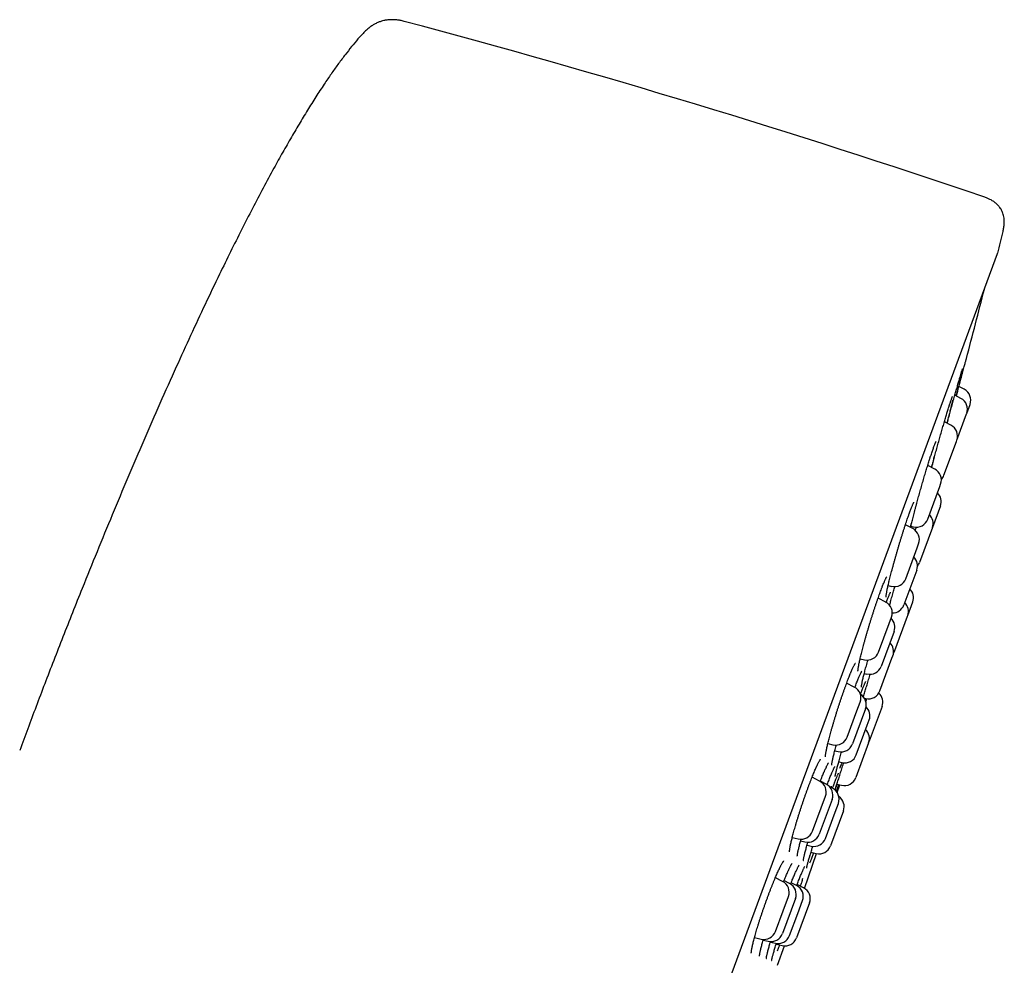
# Model space of a CAD drawing. Header units: millimetres. Extents: x 8 to 1233, y 12 to 1462.
# Tile 130 of 131: x 831 to 872, y 1280 to 1319. Entities that reach past the tile are written whole.
import ezdxf

# ---------------------------------------------------------------- set-up
doc = ezdxf.new("R2010")
doc.units = ezdxf.units.MM

msp = doc.modelspace()

# ---------------------------------------------------------------- linework, layer by layer
at = {"color": 7, "linetype": 'Continuous', "lineweight": 30}
for p, q in [((848.641, 1247.204), (871.449, 1309.032)), ((869.786, 1303.527), (869.789, 1303.538)), ((870.082, 1303.471), (869.863, 1303.584)), ((869.946, 1303.1), (869.701, 1303.227)), ((870.186, 1302.483), (870.323, 1302.853)), ((869.54, 1302), (869.272, 1302.138)), ((869.78, 1301.382), (870.182, 1302.472)), ((870.182, 1302.472), (870.186, 1302.483)), ((869.251, 1299.949), (869.764, 1301.339)), ((869.764, 1301.339), (869.78, 1301.382)), ((868.683, 1300.646), (868.709, 1300.726)), ((868.877, 1300.203), (868.589, 1300.351)), ((868.588, 1298.152), (869.082, 1299.489)), ((869.082, 1299.489), (869.117, 1299.585)), ((869.109, 1298.697), (868.781, 1297.808)), ((867.977, 1297.764), (867.676, 1297.919)), ((867.907, 1297.98), (867.865, 1297.822)), ((867.903, 1297.863), (868.005, 1297.839)), ((868.781, 1297.808), (868.253, 1296.375)), ((867.689, 1295.714), (868.156, 1296.979)), ((868.156, 1296.979), (868.217, 1297.146)), ((868.14, 1296.069), (867.611, 1294.636)), ((866.968, 1295.432), (867.105, 1295.4)), ((866.868, 1294.757), (866.558, 1294.917)), ((867.771, 1294.202), (867.978, 1294.765)), ((867.014, 1293.884), (867.108, 1294.14)), ((867.242, 1292.769), (867.762, 1294.178)), ((867.762, 1294.178), (867.771, 1294.202)), ((866.58, 1292.707), (867.014, 1293.884)), ((867.213, 1293.556), (866.684, 1292.123)), ((865.823, 1292.434), (865.996, 1292.393)), ((866.634, 1291.12), (867.127, 1292.457)), ((867.127, 1292.457), (867.162, 1292.553)), ((865.993, 1291.835), (866.1, 1291.809)), ((865.583, 1291.274), (865.271, 1291.435)), ((865.993, 1290.819), (866.05, 1290.806)), ((865.691, 1290.299), (865.823, 1290.657)), ((866.04, 1290.811), (866.022, 1290.761)), ((866.719, 1290.483), (866.19, 1289.051)), ((865.295, 1289.224), (865.691, 1290.299)), ((866.04, 1290.378), (865.512, 1288.945)), ((865.666, 1288.496), (866.117, 1289.719)), ((866.117, 1289.719), (866.194, 1289.929)), ((864.501, 1288.96), (864.711, 1288.91)), ((866.17, 1288.996), (865.641, 1287.563)), ((866.179, 1289.023), (866.19, 1289.051)), ((864.785, 1288.665), (864.928, 1288.632)), ((864.947, 1288.214), (865.082, 1288.182)), ((864.162, 1287.421), (863.854, 1287.579)), ((864.434, 1287.293), (864.195, 1287.416)), ((864.472, 1287.27), (864.479, 1287.288)), ((864.692, 1287.126), (864.572, 1287.189)), ((864.874, 1287.292), (865.058, 1287.249)), ((864.884, 1286.953), (864.987, 1287.266)), ((864.228, 1286.332), (864.402, 1286.803)), ((864.674, 1286.675), (864.146, 1285.242)), ((864.801, 1286.151), (864.933, 1286.509)), ((863.873, 1285.37), (864.228, 1286.332)), ((864.404, 1285.076), (864.801, 1286.151)), ((865.138, 1286.2), (864.61, 1284.767)), ((863.044, 1285.114), (863.289, 1285.057)), ((863.385, 1284.97), (863.562, 1284.929)), ((863.651, 1284.802), (863.82, 1284.762)), ((863.551, 1283.026), (864.041, 1284.45)), ((863.808, 1284.504), (864.026, 1284.453)), ((862.647, 1283.314), (862.351, 1283.466)), ((862.934, 1283.226), (862.704, 1283.345)), ((863.223, 1283.144), (863, 1283.259)), ((863.509, 1283.05), (863.241, 1283.188)), ((863.174, 1282.609), (862.646, 1281.176)), ((862.668, 1282.104), (862.887, 1282.696)), ((863.749, 1282.433), (863.22, 1281)), ((863.268, 1281.995), (863.464, 1282.526)), ((862.358, 1281.263), (862.668, 1282.104)), ((862.935, 1281.093), (863.268, 1281.995)), ((861.498, 1281.015), (861.774, 1280.95)), ((861.854, 1280.911), (862.062, 1280.862)), ((862.151, 1280.827), (862.351, 1280.78)), ((862.386, 1280.745), (862.636, 1280.686)), ((862.439, 1279.878), (862.724, 1280.673))]:
    msp.add_line(p, q, dxfattribs=at)
at = {"color": 7, "linetype": 'Continuous', "lineweight": 30, "flags": 128}
msp.add_lwpolyline([(867.19, 1292.666), (867.212, 1292.703), (867.242, 1292.769)], dxfattribs=at)
at = {"color": 7, "linetype": 'Continuous', "lineweight": 30}
for centre, radius, start, end in [((752.27, 962.525), 368.446, 71.21885, 75.07618), ((580.29, 1381.319), 300, 346.06114, 346.23394), ((871.261, 1309.101), 0.2, 339.7512, 346.0611), ((580.131, 1381.377), 300, 345.19732, 345.75779), ((869.854, 1303.026), 0.5, 339.7512, 62.7512), ((869.717, 1302.656), 0.5, 339.7512, 62.7512), ((869.311, 1301.555), 0.5, 339.7512, 62.7512), ((868.648, 1299.758), 0.5, 339.7512, 62.7512), ((868.782, 1300.122), 0.5, 316.9175, 339.7512), ((868.64, 1298.87), 0.5, 339.7512, 46.173), ((868.119, 1298.325), 0.5, 256.7512, 339.7512), ((868.312, 1297.981), 0.5, 339.7512, 46.173), ((867.748, 1297.32), 0.5, 339.7512, 62.7512), ((867.671, 1296.242), 0.5, 339.7512, 46.173), ((867.784, 1296.548), 0.5, 320.7015, 339.7512), ((867.22, 1295.887), 0.5, 256.7512, 339.7512), ((867.509, 1294.938), 0.5, 339.7512, 46.173), ((866.639, 1294.313), 0.5, 339.7512, 62.7512), ((867.142, 1294.809), 0.5, 269.8634, 339.7512), ((867.302, 1294.375), 0.5, 339.7512, 46.173), ((866.743, 1293.729), 0.5, 339.7512, 46.173), ((866.693, 1292.726), 0.5, 339.7512, 46.173), ((866.111, 1292.88), 0.5, 256.7512, 339.7512), ((866.215, 1292.296), 0.5, 256.7512, 339.7512), ((865.354, 1290.83), 0.5, 339.7512, 62.7512), ((865.571, 1290.551), 0.5, 339.7512, 58.5924), ((866.165, 1291.293), 0.5, 256.7512, 339.7512), ((866.25, 1290.656), 0.5, 339.7512, 47.5503), ((865.725, 1290.102), 0.5, 339.7512, 47.2679), ((864.826, 1289.397), 0.5, 256.7512, 339.7512), ((865.701, 1289.169), 0.5, 339.7512, 46.173), ((865.043, 1289.118), 0.5, 256.7512, 339.7512), ((865.197, 1288.669), 0.5, 256.7512, 339.7512), ((863.933, 1286.976), 0.5, 339.7512, 62.7512), ((864.205, 1286.848), 0.5, 339.7512, 62.7512), ((865.172, 1287.736), 0.5, 256.7512, 339.7512), ((864.464, 1286.682), 0.5, 339.7512, 62.7512), ((864.669, 1286.373), 0.5, 339.7512, 55.4446), ((863.404, 1285.543), 0.5, 256.7512, 339.7512), ((863.677, 1285.415), 0.5, 256.7512, 339.7512), ((863.935, 1285.249), 0.5, 256.7512, 339.7512), ((864.141, 1284.94), 0.5, 256.7512, 339.7512), ((862.418, 1282.869), 0.5, 339.7512, 62.7512), ((862.705, 1282.782), 0.5, 339.7512, 62.7512), ((862.994, 1282.699), 0.5, 339.7512, 62.7512), ((863.28, 1282.606), 0.5, 339.7512, 62.7512), ((861.889, 1281.436), 0.5, 256.7512, 339.7512), ((862.177, 1281.349), 0.5, 256.7512, 339.7512), ((862.466, 1281.266), 0.5, 256.7512, 339.7512), ((862.751, 1281.173), 0.5, 256.7512, 339.7512)]:
    msp.add_arc(centre, radius, start, end, dxfattribs=at)
for points, knots in [([(847.158, 1318.543), (847.104, 1318.556), (847.003, 1318.581), (846.859, 1318.602), (846.732, 1318.611), (846.622, 1318.612), (846.528, 1318.606), (846.449, 1318.597), (846.382, 1318.586), (846.308, 1318.571), (846.217, 1318.547), (846.099, 1318.506), (845.976, 1318.45), (845.852, 1318.378), (845.729, 1318.293), (845.597, 1318.184), (845.514, 1318.097), (845.469, 1318.051)], [0, 0, 0, 0, 0.08924, 0.167202, 0.235143, 0.294024, 0.344553, 0.387218, 0.422333, 0.454331, 0.507845, 0.574599, 0.655272, 0.725741, 0.805759, 0.896621, 1, 1, 1, 1]), ([(845.47, 1318.05), (845.401, 1317.974), (845.24, 1317.798), (844.996, 1317.505), (844.732, 1317.17), (844.464, 1316.812), (844.192, 1316.43), (843.895, 1315.997), (843.576, 1315.51), (843.234, 1314.968), (842.887, 1314.396), (842.535, 1313.797), (842.178, 1313.172), (841.792, 1312.477), (841.378, 1311.709), (840.936, 1310.867), (840.491, 1309.997), (840.042, 1309.101), (839.544, 1308.083), (838.998, 1306.94), (838.407, 1305.673), (837.79, 1304.321), (837.15, 1302.887), (836.491, 1301.377), (835.841, 1299.858), (835.203, 1298.337), (834.579, 1296.823), (834.037, 1295.484), (833.573, 1294.321), (833.185, 1293.336), (832.807, 1292.366), (832.44, 1291.414), (832.086, 1290.483), (831.744, 1289.574), (831.522, 1288.975), (831.413, 1288.68)], [0, 0, 0, 0, 0.009465, 0.021944, 0.034928, 0.048618, 0.062996, 0.078042, 0.096797, 0.116433, 0.136912, 0.158194, 0.180238, 0.203004, 0.231215, 0.260331, 0.290277, 0.320978, 0.352359, 0.394352, 0.437207, 0.480752, 0.530851, 0.58136, 0.632024, 0.682585, 0.732786, 0.782368, 0.815283, 0.847721, 0.879603, 0.910852, 0.941387, 0.971129, 1, 1, 1, 1]), ([(871.672, 1309.931), (871.685, 1309.988), (871.708, 1310.093), (871.724, 1310.241), (871.726, 1310.367), (871.717, 1310.483), (871.699, 1310.585), (871.673, 1310.675), (871.645, 1310.747), (871.613, 1310.813), (871.573, 1310.882), (871.518, 1310.957), (871.445, 1311.038), (871.35, 1311.121), (871.244, 1311.193), (871.133, 1311.255), (871.019, 1311.307), (870.937, 1311.337), (870.893, 1311.353)], [0, 0, 0, 0, 0.095338, 0.176161, 0.244718, 0.302816, 0.366328, 0.415881, 0.456322, 0.492739, 0.536156, 0.586988, 0.646053, 0.714676, 0.794767, 0.855764, 0.923844, 1, 1, 1, 1]), ([(869.933, 1303.842), (869.935, 1303.849), (869.95, 1303.904), (869.976, 1304.001), (870.011, 1304.129), (870.043, 1304.247), (870.072, 1304.354), (870.098, 1304.448), (870.12, 1304.53), (870.139, 1304.599), (870.154, 1304.654), (870.165, 1304.695), (870.172, 1304.72), (870.175, 1304.732), (870.174, 1304.73), (870.174, 1304.73)], [0, 0, 0, 0, 0.014035, 0.100063, 0.18609, 0.274631, 0.363173, 0.449025, 0.534877, 0.623241, 0.711606, 0.797224, 0.88284, 0.970948, 1, 1, 1, 1]), ([(870.024, 1304.268), (870.024, 1304.264), (870.019, 1304.241), (870.003, 1304.175), (869.978, 1304.069), (869.946, 1303.94), (869.908, 1303.791), (869.864, 1303.623), (869.816, 1303.437), (869.778, 1303.294), (869.756, 1303.212), (869.753, 1303.2)], [0, 0, 0, 0, 0.029241, 0.164508, 0.299456, 0.434829, 0.569773, 0.705291, 0.841242, 0.97676, 1, 1, 1, 1]), ([(869.79, 1303.541), (869.79, 1303.541), (869.807, 1303.603), (869.841, 1303.72), (869.887, 1303.879), (869.928, 1304.018), (869.963, 1304.133), (869.988, 1304.215), (869.999, 1304.248), (870.003, 1304.259)], [0, 0, 0, 0, 0.000023, 0.181103, 0.362765, 0.54385, 0.724556, 0.905844, 1, 1, 1, 1]), ([(870, 1304.251), (870.003, 1304.259), (870.009, 1304.278), (870.016, 1304.298), (870.02, 1304.311), (870.023, 1304.317), (870.022, 1304.316), (870.022, 1304.316)], [0, 0, 0, 0, 0.230661, 0.510105, 0.756697, 0.952872, 1, 1, 1, 1]), ([(869.758, 1303.197), (869.762, 1303.212), (869.78, 1303.281), (869.812, 1303.399), (869.854, 1303.552), (869.894, 1303.701), (869.92, 1303.795), (869.933, 1303.842)], [0, 0, 0, 0, 0.065004, 0.29568, 0.526359, 0.763182, 1, 1, 1, 1]), ([(869.384, 1302.08), (869.399, 1302.136), (869.435, 1302.268), (869.493, 1302.478), (869.555, 1302.707), (869.617, 1302.928), (869.676, 1303.139), (869.732, 1303.339), (869.767, 1303.461), (869.784, 1303.523)], [0, 0, 0, 0, 0.110147, 0.260699, 0.41172, 0.562254, 0.708028, 0.854232, 1, 1, 1, 1]), ([(869.604, 1303.02), (869.596, 1302.983), (869.58, 1302.91), (869.548, 1302.773), (869.511, 1302.618), (869.467, 1302.443), (869.422, 1302.265), (869.389, 1302.141), (869.375, 1302.085)], [0, 0, 0, 0, 0.17146, 0.343458, 0.514912, 0.687117, 0.859873, 1, 1, 1, 1]), ([(869.459, 1302.755), (869.463, 1302.768), (869.476, 1302.809), (869.496, 1302.87), (869.518, 1302.939), (869.539, 1303), (869.557, 1303.054), (869.573, 1303.099), (869.586, 1303.133), (869.596, 1303.158), (869.602, 1303.172), (869.606, 1303.179), (869.605, 1303.179), (869.605, 1303.179)], [0, 0, 0, 0, 0.053881, 0.166955, 0.280269, 0.393416, 0.505922, 0.617126, 0.726013, 0.818906, 0.902004, 0.971667, 1, 1, 1, 1]), ([(869.372, 1302.474), (869.373, 1302.478), (869.392, 1302.542), (869.424, 1302.644), (869.45, 1302.728), (869.461, 1302.762)], [0, 0, 0, 0, 0.042506, 0.606477, 1, 1, 1, 1]), ([(868.752, 1300.267), (868.757, 1300.285), (868.779, 1300.369), (868.822, 1300.532), (868.882, 1300.754), (868.944, 1300.982), (869.007, 1301.213), (869.071, 1301.443), (869.136, 1301.669), (869.199, 1301.889), (869.259, 1302.097), (869.317, 1302.294), (869.354, 1302.414), (869.372, 1302.474)], [0, 0, 0, 0, 0.025684, 0.123717, 0.221848, 0.320291, 0.418418, 0.516403, 0.614694, 0.712668, 0.80835, 0.904321, 1, 1, 1, 1]), ([(868.709, 1300.726), (868.714, 1300.742), (868.729, 1300.79), (868.754, 1300.864), (868.782, 1300.946), (868.808, 1301.022), (868.833, 1301.091), (868.856, 1301.153), (868.876, 1301.208), (868.895, 1301.254), (868.91, 1301.289), (868.921, 1301.315), (868.929, 1301.331), (868.933, 1301.339), (868.933, 1301.339), (868.933, 1301.339)], [0, 0, 0, 0, 0.047459, 0.137277, 0.227382, 0.317886, 0.408629, 0.499303, 0.589495, 0.678644, 0.765906, 0.840624, 0.908291, 0.966652, 1, 1, 1, 1]), ([(868.109, 1298.68), (868.12, 1298.721), (868.15, 1298.833), (868.202, 1299.026), (868.266, 1299.255), (868.331, 1299.485), (868.398, 1299.714), (868.464, 1299.938), (868.529, 1300.154), (868.591, 1300.359), (868.643, 1300.525), (868.673, 1300.617), (868.684, 1300.651)], [0, 0, 0, 0, 0.061963, 0.171851, 0.282088, 0.391972, 0.501634, 0.61164, 0.721289, 0.829228, 0.937497, 1, 1, 1, 1]), ([(868.853, 1300.728), (868.853, 1300.726), (868.84, 1300.669), (868.808, 1300.541), (868.77, 1300.392), (868.745, 1300.298), (868.739, 1300.274)], [0, 0, 0, 0, 0.016884, 0.436103, 0.856662, 1, 1, 1, 1]), ([(866.883, 1294.958), (866.883, 1294.958), (866.883, 1294.959), (866.883, 1294.97), (866.884, 1294.987), (866.887, 1295.014), (866.892, 1295.051), (866.899, 1295.096), (866.909, 1295.151), (866.921, 1295.214), (866.936, 1295.284), (866.952, 1295.362), (866.971, 1295.446), (866.992, 1295.536), (867.015, 1295.631), (867.04, 1295.733), (867.068, 1295.84), (867.097, 1295.952), (867.127, 1296.069), (867.16, 1296.19), (867.193, 1296.314), (867.228, 1296.44), (867.264, 1296.567), (867.3, 1296.695), (867.337, 1296.823), (867.375, 1296.95), (867.412, 1297.077), (867.45, 1297.204), (867.489, 1297.33), (867.527, 1297.455), (867.566, 1297.579), (867.604, 1297.7), (867.642, 1297.818), (867.68, 1297.932), (867.716, 1298.042), (867.751, 1298.146), (867.783, 1298.239), (867.809, 1298.311), (867.833, 1298.381), (867.858, 1298.45), (867.887, 1298.526), (867.913, 1298.596), (867.938, 1298.659), (867.961, 1298.714), (867.981, 1298.76), (867.998, 1298.797), (868.011, 1298.824), (868.02, 1298.841), (868.026, 1298.85), (868.027, 1298.851), (868.027, 1298.851)], [0, 0, 0, 0, 0.011068, 0.025017, 0.041106, 0.059128, 0.078695, 0.09938, 0.120811, 0.142702, 0.164852, 0.187116, 0.20938, 0.231568, 0.253641, 0.275911, 0.298461, 0.321237, 0.344182, 0.367234, 0.390326, 0.413372, 0.436309, 0.459084, 0.481654, 0.503988, 0.526217, 0.548683, 0.571325, 0.594113, 0.617008, 0.63997, 0.662948, 0.685885, 0.708737, 0.731468, 0.754045, 0.772911, 0.784626, 0.80674, 0.828909, 0.851144, 0.87338, 0.895514, 0.91741, 0.938862, 0.957357, 0.974278, 0.989152, 1, 1, 1, 1]), ([(867.891, 1297.809), (867.893, 1297.82), (867.901, 1297.857), (867.918, 1297.927), (867.94, 1298.018), (867.964, 1298.116), (867.989, 1298.219), (868.017, 1298.329), (868.047, 1298.443), (868.077, 1298.561), (868.099, 1298.643), (868.11, 1298.684)], [0, 0, 0, 0, 0.049556, 0.166197, 0.282224, 0.399268, 0.517776, 0.637479, 0.758078, 0.879246, 1, 1, 1, 1]), ([(868.082, 1297.686), (868.09, 1297.711), (868.104, 1297.758), (868.117, 1297.805), (868.124, 1297.826)], [0, 0, 0, 0, 0.535143, 1, 1, 1, 1]), ([(865.733, 1291.929), (865.733, 1291.929), (865.733, 1291.93), (865.733, 1291.941), (865.734, 1291.958), (865.737, 1291.985), (865.741, 1292.022), (865.748, 1292.067), (865.757, 1292.122), (865.769, 1292.185), (865.783, 1292.256), (865.8, 1292.333), (865.819, 1292.418), (865.84, 1292.508), (865.863, 1292.604), (865.888, 1292.705), (865.916, 1292.811), (865.945, 1292.922), (865.976, 1293.039), (866.009, 1293.159), (866.044, 1293.283), (866.08, 1293.409), (866.117, 1293.537), (866.155, 1293.665), (866.193, 1293.793), (866.232, 1293.92), (866.271, 1294.046), (866.31, 1294.172), (866.35, 1294.296), (866.39, 1294.42), (866.43, 1294.543), (866.47, 1294.663), (866.51, 1294.779), (866.549, 1294.892), (866.587, 1295.001), (866.624, 1295.104), (866.66, 1295.201), (866.689, 1295.278), (866.711, 1295.336), (866.732, 1295.392), (866.758, 1295.456), (866.787, 1295.526), (866.814, 1295.589), (866.838, 1295.645), (866.86, 1295.692), (866.879, 1295.73), (866.894, 1295.757), (866.905, 1295.776), (866.911, 1295.786), (866.914, 1295.79), (866.913, 1295.789), (866.913, 1295.789)], [0, 0, 0, 0, 0.011026, 0.025027, 0.041059, 0.058958, 0.078393, 0.098981, 0.120372, 0.142286, 0.164516, 0.18691, 0.209354, 0.231749, 0.254022, 0.276215, 0.29872, 0.321485, 0.34446, 0.367583, 0.39079, 0.414007, 0.437153, 0.460169, 0.483004, 0.505618, 0.527986, 0.550396, 0.573042, 0.595855, 0.618802, 0.641842, 0.664931, 0.688011, 0.711028, 0.733939, 0.756705, 0.779292, 0.790887, 0.802661, 0.824812, 0.846995, 0.869193, 0.89131, 0.913217, 0.934719, 0.953422, 0.970696, 0.986111, 0.999429, 1, 1, 1, 1]), ([(867.028, 1294.62), (867.042, 1294.671), (867.073, 1294.785), (867.127, 1294.979), (867.185, 1295.185), (867.226, 1295.325), (867.245, 1295.389)], [0, 0, 0, 0, 0.216174, 0.490086, 0.763126, 1, 1, 1, 1]), ([(866.895, 1294.743), (866.897, 1294.751), (866.911, 1294.786), (866.932, 1294.843), (866.959, 1294.912), (866.983, 1294.974), (867.006, 1295.028), (867.026, 1295.074), (867.042, 1295.11), (867.055, 1295.136), (867.064, 1295.152), (867.069, 1295.161), (867.069, 1295.161), (867.069, 1295.161)], [0, 0, 0, 0, 0.0329119, 0.1446262, 0.2567076, 0.3688455, 0.4805247, 0.5910645, 0.6994281, 0.7927435, 0.8777592, 0.9518281, 1, 1, 1, 1]), ([(864.403, 1288.416), (864.403, 1288.416), (864.403, 1288.416), (864.403, 1288.423), (864.403, 1288.438), (864.405, 1288.462), (864.408, 1288.495), (864.414, 1288.538), (864.422, 1288.59), (864.433, 1288.65), (864.447, 1288.718), (864.463, 1288.794), (864.481, 1288.876), (864.502, 1288.965), (864.525, 1289.059), (864.55, 1289.158), (864.578, 1289.262), (864.607, 1289.371), (864.639, 1289.485), (864.672, 1289.604), (864.707, 1289.726), (864.744, 1289.851), (864.782, 1289.978), (864.821, 1290.106), (864.861, 1290.234), (864.902, 1290.362), (864.942, 1290.488), (864.983, 1290.613), (865.024, 1290.737), (865.066, 1290.86), (865.108, 1290.981), (865.15, 1291.101), (865.191, 1291.217), (865.232, 1291.331), (865.273, 1291.44), (865.312, 1291.544), (865.35, 1291.642), (865.386, 1291.734), (865.415, 1291.806), (865.438, 1291.86), (865.46, 1291.912), (865.486, 1291.971), (865.514, 1292.035), (865.541, 1292.091), (865.565, 1292.14), (865.586, 1292.18), (865.603, 1292.209), (865.616, 1292.229), (865.623, 1292.24), (865.627, 1292.245), (865.626, 1292.244), (865.626, 1292.244)], [0, 0, 0, 0, 0.006819, 0.020223, 0.035578, 0.052812, 0.071678, 0.091833, 0.112934, 0.134688, 0.156869, 0.179302, 0.20186, 0.224437, 0.246951, 0.269324, 0.29163, 0.314243, 0.337115, 0.360194, 0.383418, 0.406724, 0.430036, 0.453273, 0.476377, 0.499295, 0.521989, 0.544434, 0.566937, 0.589671, 0.612571, 0.635604, 0.658728, 0.681898, 0.705051, 0.728135, 0.751101, 0.773909, 0.79652, 0.807831, 0.819648, 0.841785, 0.863921, 0.885999, 0.907905, 0.929461, 0.950405, 0.967921, 0.983716, 0.997542, 1, 1, 1, 1]), ([(865.872, 1291.274), (865.872, 1291.273), (865.872, 1291.273), (865.873, 1291.279), (865.874, 1291.292), (865.877, 1291.315), (865.882, 1291.346), (865.889, 1291.387), (865.899, 1291.437), (865.911, 1291.495), (865.926, 1291.561), (865.943, 1291.635), (865.963, 1291.715), (865.984, 1291.802), (866.008, 1291.894), (866.034, 1291.992), (866.062, 1292.095), (866.091, 1292.204), (866.118, 1292.3), (866.136, 1292.362), (866.142, 1292.384)], [0, 0, 0, 0, 0.013816, 0.050712, 0.09411, 0.14372, 0.198534, 0.25722, 0.318537, 0.381516, 0.445465, 0.5099, 0.574473, 0.638896, 0.702991, 0.766775, 0.831437, 0.896842, 0.962841, 1, 1, 1, 1]), ([(865.61, 1291.259), (865.616, 1291.276), (865.635, 1291.326), (865.663, 1291.401), (865.686, 1291.46), (865.703, 1291.504), (865.72, 1291.547), (865.746, 1291.611), (865.774, 1291.679), (865.801, 1291.741), (865.825, 1291.795), (865.847, 1291.841), (865.865, 1291.877), (865.879, 1291.903), (865.889, 1291.92), (865.895, 1291.93), (865.895, 1291.931), (865.896, 1291.931)], [0, 0, 0, 0, 0.043751, 0.12979, 0.209654, 0.21861, 0.263261, 0.347299, 0.431464, 0.515707, 0.599653, 0.682801, 0.764384, 0.835, 0.899798, 0.95701, 1, 1, 1, 1]), ([(865.958, 1290.862), (865.961, 1290.872), (865.979, 1290.936), (866.018, 1291.072), (866.075, 1291.267), (866.137, 1291.476), (866.19, 1291.654), (866.224, 1291.764), (866.234, 1291.798)], [0, 0, 0, 0, 0.037907, 0.253687, 0.46879, 0.684744, 0.901404, 1, 1, 1, 1]), ([(865.837, 1290.973), (865.841, 1290.983), (865.856, 1291.022), (865.88, 1291.087), (865.909, 1291.165), (865.937, 1291.235), (865.962, 1291.299), (865.985, 1291.355), (866.006, 1291.403), (866.022, 1291.44), (866.035, 1291.467), (866.044, 1291.485), (866.05, 1291.494), (866.05, 1291.495), (866.05, 1291.495)], [0, 0, 0, 0, 0.032668, 0.132994, 0.233594, 0.334193, 0.434426, 0.533876, 0.631979, 0.727913, 0.810434, 0.885669, 0.951107, 1, 1, 1, 1]), ([(865.959, 1290.936), (865.958, 1290.933), (865.954, 1290.916), (865.948, 1290.897), (865.944, 1290.882)], [0, 0, 0, 0, 0.200306, 1, 1, 1, 1]), ([(866.055, 1290.668), (866.055, 1290.67), (866.07, 1290.716), (866.084, 1290.759), (866.098, 1290.802)], [0, 0, 0, 0, 0.025456, 1, 1, 1, 1]), ([(864.661, 1288.078), (864.661, 1288.078), (864.661, 1288.078), (864.661, 1288.086), (864.663, 1288.101), (864.665, 1288.126), (864.67, 1288.159), (864.678, 1288.202), (864.688, 1288.254), (864.7, 1288.314), (864.715, 1288.382), (864.733, 1288.458), (864.753, 1288.54), (864.776, 1288.628), (864.8, 1288.722), (864.824, 1288.812), (864.841, 1288.873), (864.849, 1288.899)], [0, 0, 0, 0, 0.025663, 0.072038, 0.125811, 0.186556, 0.253143, 0.324146, 0.398236, 0.474351, 0.551708, 0.629739, 0.708034, 0.786225, 0.864106, 0.941366, 1, 1, 1, 1]), ([(864.8, 1287.608), (864.8, 1287.608), (864.8, 1287.609), (864.8, 1287.617), (864.803, 1287.634), (864.807, 1287.659), (864.814, 1287.693), (864.823, 1287.737), (864.835, 1287.789), (864.85, 1287.849), (864.867, 1287.917), (864.886, 1287.992), (864.908, 1288.073), (864.932, 1288.161), (864.959, 1288.256), (864.988, 1288.357), (865.019, 1288.464), (865.044, 1288.552), (865.06, 1288.606), (865.065, 1288.621)], [0, 0, 0, 0, 0.0275, 0.069169, 0.117953, 0.173052, 0.232983, 0.29615, 0.361254, 0.427384, 0.493945, 0.5603, 0.627144, 0.69502, 0.76373, 0.833079, 0.902864, 0.972874, 1, 1, 1, 1]), ([(862.933, 1284.526), (862.933, 1284.526), (862.933, 1284.525), (862.932, 1284.533), (862.933, 1284.547), (862.934, 1284.571), (862.938, 1284.604), (862.943, 1284.646), (862.952, 1284.697), (862.963, 1284.757), (862.977, 1284.825), (862.993, 1284.901), (863.012, 1284.984), (863.034, 1285.072), (863.057, 1285.166), (863.084, 1285.265), (863.112, 1285.369), (863.142, 1285.477), (863.175, 1285.59), (863.209, 1285.708), (863.246, 1285.829), (863.284, 1285.953), (863.324, 1286.08), (863.365, 1286.208), (863.406, 1286.336), (863.449, 1286.463), (863.491, 1286.59), (863.534, 1286.714), (863.577, 1286.837), (863.62, 1286.959), (863.664, 1287.079), (863.707, 1287.197), (863.751, 1287.312), (863.794, 1287.425), (863.836, 1287.533), (863.877, 1287.636), (863.917, 1287.733), (863.955, 1287.825), (863.991, 1287.908), (864.016, 1287.963), (864.034, 1288.004), (864.053, 1288.045), (864.079, 1288.1), (864.107, 1288.158), (864.133, 1288.208), (864.156, 1288.25), (864.176, 1288.282), (864.19, 1288.305), (864.2, 1288.318), (864.205, 1288.324), (864.205, 1288.324), (864.205, 1288.324)], [0, 0, 0, 0, 0.006431, 0.019826, 0.035109, 0.052229, 0.070967, 0.09101, 0.11203, 0.133746, 0.15593, 0.178407, 0.201045, 0.223742, 0.246399, 0.268964, 0.291333, 0.313839, 0.336631, 0.359661, 0.382874, 0.406208, 0.429595, 0.452953, 0.476211, 0.499313, 0.52221, 0.54487, 0.567375, 0.590052, 0.612912, 0.635927, 0.659058, 0.682262, 0.705486, 0.728665, 0.751749, 0.774688, 0.797437, 0.818454, 0.822813, 0.83466, 0.856746, 0.878784, 0.900692, 0.92232, 0.94344, 0.961478, 0.977983, 0.992654, 1, 1, 1, 1]), ([(864.19, 1287.405), (864.193, 1287.411), (864.208, 1287.452), (864.237, 1287.524), (864.275, 1287.619), (864.31, 1287.706), (864.335, 1287.765), (864.354, 1287.809), (864.372, 1287.853), (864.398, 1287.911), (864.426, 1287.973), (864.452, 1288.028), (864.476, 1288.075), (864.496, 1288.113), (864.512, 1288.141), (864.523, 1288.159), (864.53, 1288.169), (864.531, 1288.17), (864.532, 1288.17)], [0, 0, 0, 0, 0.0140204, 0.0942891, 0.1741124, 0.2533481, 0.3267079, 0.3450096, 0.3861642, 0.4632945, 0.540425, 0.6173548, 0.6936644, 0.7687055, 0.8414878, 0.9015941, 0.9551747, 1, 1, 1, 1]), ([(864.479, 1287.288), (864.485, 1287.305), (864.504, 1287.355), (864.535, 1287.435), (864.569, 1287.524), (864.603, 1287.607), (864.634, 1287.685), (864.664, 1287.756), (864.691, 1287.82), (864.716, 1287.876), (864.738, 1287.924), (864.757, 1287.962), (864.771, 1287.99), (864.782, 1288.008), (864.787, 1288.018), (864.79, 1288.022), (864.79, 1288.021), (864.789, 1288.021)], [0, 0, 0, 0, 0.042505, 0.123038, 0.203854, 0.285081, 0.366603, 0.448243, 0.529687, 0.610588, 0.690474, 0.768663, 0.836225, 0.898237, 0.952844, 0.997946, 1, 1, 1, 1]), ([(864.8, 1287.046), (864.813, 1287.087), (864.839, 1287.176), (864.887, 1287.336), (864.943, 1287.519), (865.004, 1287.716), (865.07, 1287.925), (865.119, 1288.08), (865.146, 1288.165), (865.15, 1288.175)], [0, 0, 0, 0, 0.1420527, 0.3084875, 0.4754523, 0.6418937, 0.8089718, 0.9765964, 1, 1, 1, 1]), ([(865.077, 1288.187), (865.065, 1288.152), (865.031, 1288.06), (865.002, 1287.983), (864.984, 1287.936)], [0, 0, 0, 0, 0.3867912, 1, 1, 1, 1]), ([(864.772, 1287.344), (864.773, 1287.345), (864.784, 1287.375), (864.804, 1287.426), (864.831, 1287.496), (864.856, 1287.559), (864.879, 1287.613), (864.899, 1287.66), (864.915, 1287.696), (864.927, 1287.723), (864.936, 1287.739), (864.94, 1287.748), (864.941, 1287.748), (864.941, 1287.748)], [0, 0, 0, 0, 0.007089, 0.12322, 0.239403, 0.355222, 0.470213, 0.583744, 0.69488, 0.790491, 0.877253, 0.9518, 1, 1, 1, 1]), ([(864.639, 1287.209), (864.638, 1287.205), (864.634, 1287.19), (864.629, 1287.173), (864.625, 1287.161)], [0, 0, 0, 0, 0.270301, 1, 1, 1, 1]), ([(864.691, 1287.127), (864.697, 1287.144), (864.715, 1287.193), (864.742, 1287.266), (864.762, 1287.318), (864.772, 1287.344)], [0, 0, 0, 0, 0.218148, 0.620513, 1, 1, 1, 1]), ([(864.867, 1287.332), (864.865, 1287.327), (864.851, 1287.275), (864.824, 1287.184), (864.795, 1287.092), (864.785, 1287.059)], [0, 0, 0, 0, 0.072671, 0.665967, 1, 1, 1, 1]), ([(864.944, 1287.276), (864.938, 1287.26), (864.913, 1287.187), (864.879, 1287.092), (864.855, 1287.024), (864.846, 1286.999)], [0, 0, 0, 0, 0.1487113, 0.6952717, 1, 1, 1, 1]), ([(863.251, 1284.349), (863.251, 1284.349), (863.251, 1284.348), (863.251, 1284.353), (863.251, 1284.365), (863.253, 1284.385), (863.257, 1284.415), (863.263, 1284.454), (863.272, 1284.501), (863.284, 1284.558), (863.298, 1284.623), (863.315, 1284.696), (863.334, 1284.775), (863.356, 1284.861), (863.38, 1284.951), (863.397, 1285.014), (863.406, 1285.044)], [0, 0, 0, 0, 0.00832, 0.056515, 0.112466, 0.176172, 0.246808, 0.323031, 0.403396, 0.48665, 0.571811, 0.65815, 0.745124, 0.832326, 0.919371, 1, 1, 1, 1]), ([(863.497, 1284.168), (863.497, 1284.169), (863.497, 1284.169), (863.498, 1284.179), (863.5, 1284.196), (863.504, 1284.222), (863.511, 1284.258), (863.52, 1284.302), (863.532, 1284.355), (863.547, 1284.416), (863.564, 1284.485), (863.584, 1284.561), (863.606, 1284.643), (863.631, 1284.731), (863.657, 1284.822), (863.675, 1284.886), (863.684, 1284.916)], [0, 0, 0, 0, 0.037598, 0.088792, 0.148066, 0.214561, 0.286705, 0.362775, 0.441309, 0.521237, 0.601829, 0.682563, 0.763019, 0.844427, 0.926969, 1, 1, 1, 1]), ([(863.756, 1284.33), (863.766, 1284.363), (863.791, 1284.447), (863.834, 1284.59), (863.87, 1284.705), (863.886, 1284.756)], [0, 0, 0, 0, 0.261257, 0.670904, 1, 1, 1, 1]), ([(863.917, 1284.479), (863.898, 1284.427), (863.858, 1284.32), (863.804, 1284.178), (863.772, 1284.098), (863.756, 1284.058)], [0, 0, 0, 0, 0.31795, 0.659514, 1, 1, 1, 1]), ([(861.367, 1280.376), (861.367, 1280.377), (861.367, 1280.378), (861.367, 1280.388), (861.368, 1280.406), (861.37, 1280.433), (861.374, 1280.469), (861.381, 1280.515), (861.391, 1280.569), (861.404, 1280.632), (861.419, 1280.703), (861.437, 1280.781), (861.458, 1280.865), (861.482, 1280.956), (861.508, 1281.052), (861.536, 1281.153), (861.566, 1281.258), (861.599, 1281.367), (861.633, 1281.481), (861.67, 1281.599), (861.709, 1281.72), (861.749, 1281.845), (861.791, 1281.971), (861.834, 1282.099), (861.878, 1282.226), (861.923, 1282.353), (861.967, 1282.479), (862.012, 1282.602), (862.057, 1282.724), (862.102, 1282.844), (862.148, 1282.962), (862.193, 1283.078), (862.238, 1283.191), (862.282, 1283.301), (862.326, 1283.406), (862.368, 1283.507), (862.41, 1283.601), (862.449, 1283.69), (862.486, 1283.77), (862.512, 1283.826), (862.532, 1283.868), (862.552, 1283.908), (862.578, 1283.96), (862.607, 1284.013), (862.632, 1284.058), (862.654, 1284.095), (862.672, 1284.121), (862.684, 1284.138), (862.692, 1284.148), (862.693, 1284.149), (862.694, 1284.149)], [0, 0, 0, 0, 0.011049, 0.025128, 0.04106, 0.058743, 0.077929, 0.098304, 0.119566, 0.141457, 0.163774, 0.186358, 0.209086, 0.231862, 0.254593, 0.27723, 0.29966, 0.322182, 0.344992, 0.368045, 0.391285, 0.414653, 0.438082, 0.461491, 0.484806, 0.507969, 0.530932, 0.553658, 0.576185, 0.598879, 0.621759, 0.644797, 0.667956, 0.69119, 0.714449, 0.737665, 0.760784, 0.783755, 0.806529, 0.827511, 0.834625, 0.846492, 0.868509, 0.890436, 0.912163, 0.933505, 0.954189, 0.971371, 0.986864, 1, 1, 1, 1]), ([(862.683, 1283.292), (862.693, 1283.317), (862.718, 1283.377), (862.755, 1283.466), (862.793, 1283.556), (862.829, 1283.638), (862.854, 1283.693), (862.872, 1283.733), (862.891, 1283.773), (862.917, 1283.827), (862.945, 1283.884), (862.97, 1283.933), (862.992, 1283.974), (863.011, 1284.005), (863.024, 1284.026), (863.033, 1284.038), (863.037, 1284.044), (863.037, 1284.043), (863.037, 1284.043)], [0, 0, 0, 0, 0.061103, 0.141817, 0.222045, 0.301633, 0.37519, 0.391324, 0.432742, 0.510036, 0.587172, 0.66387, 0.739582, 0.813468, 0.8761, 0.932918, 0.982808, 1, 1, 1, 1]), ([(862.977, 1283.199), (862.987, 1283.226), (863.004, 1283.268), (863.027, 1283.324), (863.052, 1283.386), (863.083, 1283.461), (863.118, 1283.546), (863.152, 1283.624), (863.183, 1283.696), (863.213, 1283.762), (863.24, 1283.82), (863.264, 1283.87), (863.286, 1283.911), (863.302, 1283.942), (863.315, 1283.963), (863.322, 1283.974), (863.326, 1283.979), (863.325, 1283.979), (863.325, 1283.978)], [0, 0, 0, 0, 0.061883, 0.095764, 0.136533, 0.213689, 0.29109, 0.368836, 0.446796, 0.524729, 0.602304, 0.679104, 0.754528, 0.827691, 0.888469, 0.942718, 0.989281, 1, 1, 1, 1]), ([(863.633, 1283.859), (863.633, 1283.859), (863.633, 1283.858), (863.633, 1283.862), (863.635, 1283.871), (863.638, 1283.89), (863.644, 1283.917), (863.652, 1283.953), (863.664, 1283.999), (863.678, 1284.053), (863.694, 1284.114), (863.714, 1284.183), (863.735, 1284.257), (863.751, 1284.311), (863.758, 1284.337)], [0, 0, 0, 0, 0.00142, 0.057251, 0.124753, 0.203776, 0.29248, 0.388133, 0.488154, 0.590628, 0.694295, 0.798358, 0.901872, 1, 1, 1, 1]), ([(863.246, 1283.201), (863.253, 1283.218), (863.272, 1283.268), (863.303, 1283.346), (863.338, 1283.434), (863.372, 1283.517), (863.403, 1283.593), (863.433, 1283.663), (863.46, 1283.726), (863.484, 1283.782), (863.506, 1283.829), (863.524, 1283.866), (863.538, 1283.894), (863.547, 1283.911), (863.553, 1283.921), (863.554, 1283.923), (863.555, 1283.923)], [0, 0, 0, 0, 0.0426315, 0.1234359, 0.2045332, 0.2860592, 0.3679037, 0.4499052, 0.5317588, 0.6131286, 0.6935557, 0.7723689, 0.8405422, 0.9029114, 0.95731, 1, 1, 1, 1]), ([(863.225, 1283.146), (863.23, 1283.159), (863.237, 1283.178), (863.244, 1283.196), (863.246, 1283.201)], [0, 0, 0, 0, 0.69767, 1, 1, 1, 1]), ([(863.467, 1283.428), (863.467, 1283.427), (863.453, 1283.378), (863.421, 1283.276), (863.387, 1283.168), (863.372, 1283.12)], [0, 0, 0, 0, 0.0052304, 0.5663555, 1, 1, 1, 1]), ([(861.704, 1280.251), (861.704, 1280.251), (861.704, 1280.251), (861.704, 1280.26), (861.705, 1280.277), (861.708, 1280.303), (861.713, 1280.338), (861.721, 1280.382), (861.732, 1280.435), (861.746, 1280.496), (861.762, 1280.566), (861.781, 1280.643), (861.803, 1280.726), (861.828, 1280.816), (861.848, 1280.887), (861.86, 1280.931), (861.863, 1280.94)], [0, 0, 0, 0, 0.0357634, 0.0887308, 0.1493905, 0.2173103, 0.2913915, 0.3702616, 0.4526156, 0.5373813, 0.6237353, 0.7110567, 0.7988751, 0.8868083, 0.9745296, 1, 1, 1, 1]), ([(861.982, 1280.156), (861.982, 1280.157), (861.982, 1280.157), (861.983, 1280.167), (861.985, 1280.183), (861.989, 1280.209), (861.995, 1280.244), (862.004, 1280.288), (862.016, 1280.341), (862.031, 1280.402), (862.049, 1280.47), (862.069, 1280.545), (862.092, 1280.627), (862.117, 1280.715), (862.139, 1280.79), (862.154, 1280.838), (862.158, 1280.852)], [0, 0, 0, 0, 0.0370373, 0.0901682, 0.1514896, 0.2202646, 0.2950221, 0.3740716, 0.4559215, 0.539436, 0.6238148, 0.708512, 0.7929054, 0.8772546, 0.9629131, 1, 1, 1, 1]), ([(862.2, 1280.069), (862.2, 1280.069), (862.2, 1280.069), (862.201, 1280.078), (862.204, 1280.095), (862.209, 1280.12), (862.217, 1280.155), (862.227, 1280.199), (862.241, 1280.251), (862.257, 1280.311), (862.276, 1280.379), (862.297, 1280.454), (862.321, 1280.535), (862.348, 1280.622), (862.373, 1280.703), (862.39, 1280.756), (862.396, 1280.776)], [0, 0, 0, 0, 0.03581, 0.087584, 0.148168, 0.216573, 0.290985, 0.369466, 0.45043, 0.532757, 0.615703, 0.698739, 0.781273, 0.864396, 0.948686, 1, 1, 1, 1]), ([(862.522, 1280.713), (862.508, 1280.677), (862.472, 1280.584), (862.44, 1280.504), (862.42, 1280.454)], [0, 0, 0, 0, 0.3807094, 1, 1, 1, 1])]:
    msp.add_open_spline(points, degree=3, knots=knots, dxfattribs=at)

doc.saveas('drawing.dxf')
